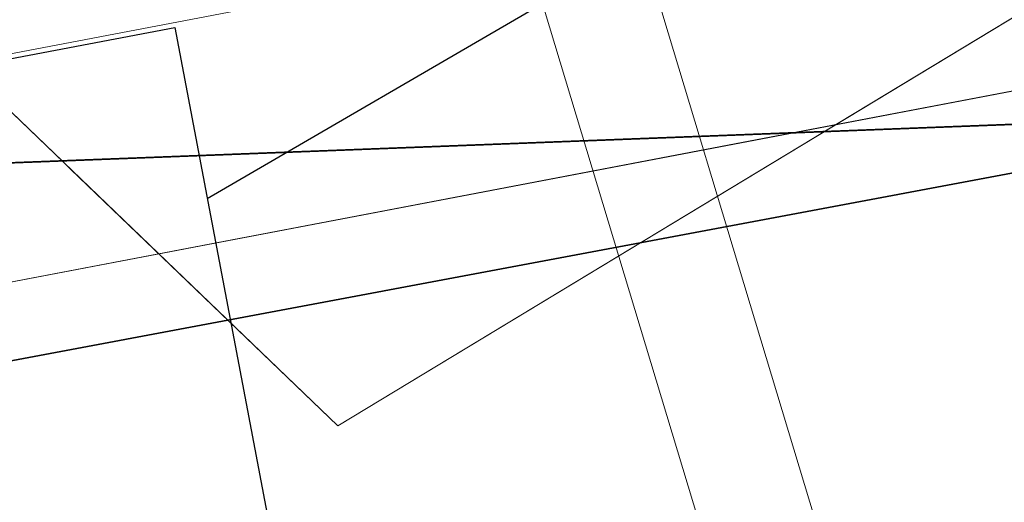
# Model space of a CAD drawing. Extents: x 3503739 to 3504470, y 5375172 to 5375561.
# Tile 77 of 121: x 3504136.445 to 3504138.202, y 5375386.289 to 5375387.15. Entities that reach past the tile are written whole.
import ezdxf

# ---------------------------------------------------------------- set-up
doc = ezdxf.new("R2010")
doc.units = 0
doc.header["$MEASUREMENT"] = 0
for name, color, linetype in [('_4WP_KANCAD__', 7, 'Continuous'), ('_4WP_KANCADT__', 7, 'Continuous'), ('BHM_WA', 7, 'Continuous'), ('K_FLURSTUECKE', 7, 'Continuous')]:
    doc.layers.add(name, color=color, linetype=linetype)

msp = doc.modelspace()

# ---------------------------------------------------------------- linework, layer by layer
at = {"layer": '_4WP_KANCAD__', "color": 1, "linetype": 'Continuous', "lineweight": 18}
msp.add_lwpolyline([(3504137.3713, 5375387.2011), (3504138.5233, 5375383.3851), (3504138.7147, 5375383.4429), (3504137.5627, 5375387.2589)], dxfattribs=at)
at = {"layer": '_4WP_KANCADT__', "color": 1, "linetype": 'Continuous', "lineweight": 25}
msp.add_line((3504137.467, 5375387.23), (3504136.7796, 5375386.8305), dxfattribs=at)
at = {"layer": '_4WP_KANCADT__', "color": 7, "linetype": 'Continuous', "lineweight": 18}
msp.add_lwpolyline([(3504134.7567, 5375386.7633), (3504136.7217, 5375387.1359), (3504137.0112, 5375385.6091), (3504135.0462, 5375385.2365), (3504134.7567, 5375386.7633)], dxfattribs=at)
at = {"layer": '_4WP_KANCADT__', "color": 1, "linetype": 'Continuous', "lineweight": 25}
msp.add_lwpolyline([(3504134.7567, 5375386.7633), (3504136.7217, 5375387.1359), (3504137.0112, 5375385.6091), (3504135.0462, 5375385.2365), (3504134.7567, 5375386.7633)], dxfattribs=at)
at = {"layer": 'BHM_WA', "color": 252, "linetype": 'Continuous', "lineweight": 13}
msp.add_polyline3d([(3504133.9712, 5375386.7994, 0), (3504140.2637, 5375387.0411, 0), (3504140.5154, 5375386.8006, 0), (3504136.8479, 5375384.0502, 0), (3504141.9153, 5375387.1137, 0), (3504149.1475, 5375389.1597, 0), (3504149.2157, 5375393.0731, 0), (3504140.9514, 5375392.4242, 0), (3504140.8745, 5375387.5333, 0), (3504140.9514, 5375392.4242, 0), (3504133.9712, 5375386.7994, 0), (3504140.2637, 5375387.0411, 0), (3504140.8745, 5375387.5333, 0), (3504141.4515, 5375387.4849, 0), (3504149.2157, 5375393.0731, 0), (3504140.9514, 5375392.4242, 0), (3504140.9458, 5375392.4296, 0), (3504133.9605, 5375386.8007, 0)], dxfattribs=at)
at = {"layer": 'BHM_WA', "color": 254, "linetype": 'Continuous', "lineweight": 13}
for points in [[(3504140.9433, 5375392.1806, 0), (3504134.2822, 5375386.813, 0), (3504134.2801, 5375386.8113, 0), (3504134.2675, 5375386.8012, 0), (3504134.2528, 5375386.7893, 0), (3504133.9829, 5375386.7999, 0), (3504133.9723, 5375386.8003, 0), (3504133.9723, 5375386.8003, 0), (3504133.9605, 5375386.8007, 0), (3504133.9723, 5375386.8003, 0), (3504133.9723, 5375386.8003, 0), (3504133.9829, 5375386.7999, 0), (3504134.2528, 5375386.7893, 0), (3504134.2675, 5375386.8012, 0), (3504134.2801, 5375386.8113, 0), (3504134.2822, 5375386.813, 0), (3504140.2658, 5375387.0428, 0)], [(3504140.9433, 5375392.1806, 0), (3504134.2822, 5375386.813, 0), (3504134.1214, 5375386.8069, 0), (3504134.1214, 5375386.8069, 0), (3504133.9734, 5375386.8012, 0), (3504133.9734, 5375386.8012, 0), (3504133.9605, 5375386.8007, 0), (3504133.9734, 5375386.8012, 0), (3504133.9734, 5375386.8012, 0), (3504134.1214, 5375386.8069, 0), (3504134.1214, 5375386.8069, 0), (3504134.2822, 5375386.813, 0), (3504140.2658, 5375387.0428, 0)], [(3504135.9271, 5375387.0711, 0), (3504136.1253, 5375387.2775, 0), (3504137.0129, 5375386.4251, 0), (3504141.8656, 5375389.3588, 0), (3504142.2795, 5375388.6742, 0), (3504141.1386, 5375387.9845, 0), (3504142.2795, 5375388.6742, 0), (3504141.8656, 5375389.3588, 0), (3504140.8939, 5375388.7714, 0), (3504137.8805, 5375386.9496, 0), (3504137.8618, 5375386.9383, 0), (3504137.0129, 5375386.4251, 0), (3504136.5355, 5375386.8835, 0), (3504136.5211, 5375386.8974, 0), (3504136.1253, 5375387.2775, 0), (3504135.9271, 5375387.0711, 0)], [(3504140.8939, 5375388.7714, 0), (3504137.8805, 5375386.9496, 0), (3504137.8618, 5375386.9383, 0), (3504137.0129, 5375386.4251, 0), (3504136.5355, 5375386.8835, 0), (3504136.5211, 5375386.8974, 0), (3504136.1253, 5375387.2775, 0), (3504135.7311, 5375386.867, 0), (3504135.7144, 5375386.8497, 0), (3504135.5712, 5375386.7005, 0), (3504136.9014, 5375385.4229, 0), (3504142.2795, 5375388.6742, 0)], [(3504140.8939, 5375388.7714, 0), (3504137.8805, 5375386.9496, 0), (3504137.8618, 5375386.9383, 0), (3504137.0129, 5375386.4251, 0), (3504136.1253, 5375387.2775, 0), (3504135.5712, 5375386.7005, 0)], [(3504135.9413, 5375386.9962, 0), (3504139.9593, 5375387.7624, 0), (3504140.0981, 5375387.0348, 0), (3504140.0989, 5375387.0306, 0), (3504140.1132, 5375386.9552, 0), (3504137.5584, 5375385.1128, 0), (3504137.4757, 5375385.5464, 0), (3504139.4996, 5375387.0059, 0), (3504139.5083, 5375387.0121, 0), (3504139.9929, 5375387.3615, 0), (3504137.8205, 5375386.9473, 0), (3504137.7488, 5375386.9336, 0), (3504136.0163, 5375386.6032, 0), (3504139.9929, 5375387.3615, 0), (3504139.5083, 5375387.0121, 0), (3504139.4996, 5375387.0059, 0), (3504137.4757, 5375385.5464, 0), (3504137.5584, 5375385.1128, 0), (3504140.1132, 5375386.9552, 0), (3504139.9593, 5375387.7624, 0), (3504135.9413, 5375386.9962, 0)], [(3504135.9413, 5375386.9962, 0), (3504139.9593, 5375387.7624, 0), (3504140.0981, 5375387.0348, 0), (3504140.0989, 5375387.0306, 0), (3504140.1132, 5375386.9552, 0), (3504137.5584, 5375385.1128, 0), (3504137.4757, 5375385.5464, 0), (3504139.4996, 5375387.0059, 0), (3504139.5083, 5375387.0121, 0), (3504139.9929, 5375387.3615, 0), (3504137.8205, 5375386.9473, 0), (3504137.7488, 5375386.9336, 0), (3504136.0163, 5375386.6032, 0), (3504139.9929, 5375387.3615, 0), (3504137.4757, 5375385.5464, 0), (3504137.5584, 5375385.1128, 0), (3504140.1132, 5375386.9552, 0), (3504139.9593, 5375387.7624, 0), (3504135.9413, 5375386.9962, 0)]]:
    msp.add_polyline3d(points, dxfattribs=at)
at = {"layer": 'K_FLURSTUECKE', "color": 252, "linetype": 'Continuous', "lineweight": 35}
for p, q in [((3504145.7845, 5375388.2971), (3504126.1555, 5375384.6129)), ((3504126.1555, 5375384.6129), (3504145.7845, 5375388.2971)), ((3504145.7845, 5375388.2971), (3504126.1555, 5375384.6129)), ((3504126.1555, 5375384.6129), (3504145.7845, 5375388.2971))]:
    msp.add_line(p, q, dxfattribs=at)

doc.saveas('drawing.dxf')
